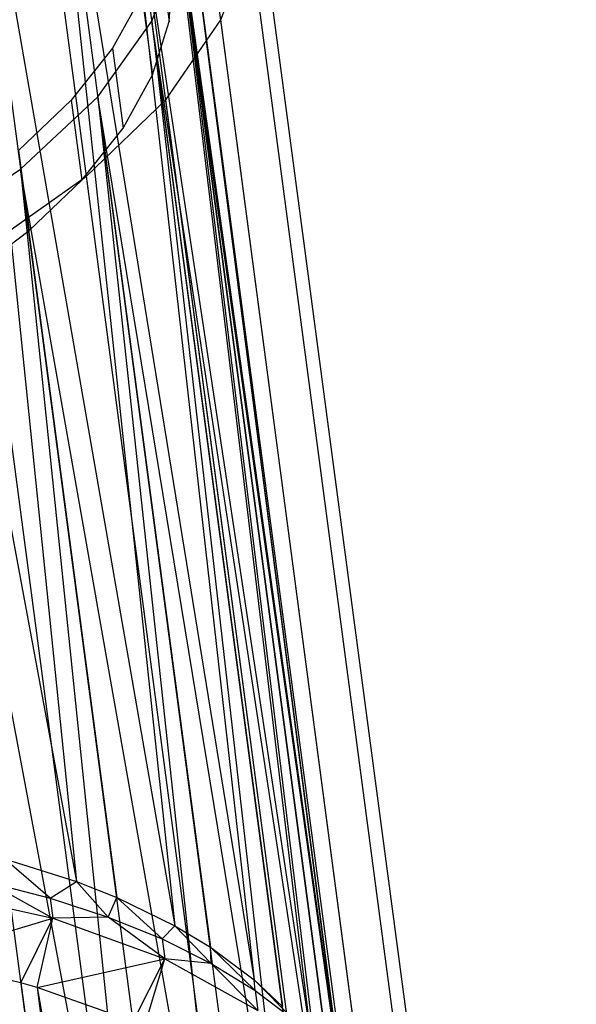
# Model space of a CAD drawing. Extents: x -23.4 to 23.6, y 0.3 to 4.
# Tile 52 of 189: x -18.464 to -17.994, y 2.686 to 3.517. Entities that reach past the tile are written whole.
import ezdxf

# ---------------------------------------------------------------- set-up
doc = ezdxf.new("R2010")
doc.units = 0
doc.header["$MEASUREMENT"] = 0
doc.layers.get('0').update_dxf_attribs({"color": 13, "linetype": 'CONTINUOUS'})

# ---------------------------------------------------------------- blocks, each defined once
blk = doc.blocks.new('FOURTY_V_PM_STL')
at = {"color": 0}
for p, q in [((-18.18994, 1.03815, -3.69176), (-18.5707, 3.91114, -2.01854)), ((-18.18994, 1.03815, -3.69176), (-18.5707, 3.91114, -2.01854)), ((-18.62012, 3.88788, -1.98984), (-18.41638, 2.78944, -2.57166)), ((-18.62012, 3.88788, -1.98984), (-18.41638, 2.78944, -2.57166)), ((-18.09199, 1.00249, -3.60826), (-18.47276, 3.87549, -1.93503)), ((-18.09199, 1.00249, -3.60826), (-18.47276, 3.87549, -1.93503)), ((-18.52523, 3.85517, -1.91209), (-18.33313, 2.752, -2.48842)), ((-18.52523, 3.85517, -1.91209), (-18.33313, 2.752, -2.48842)), ((-18.52523, 3.85517, -1.91209), (-18.38219, 2.77591, -2.54065)), ((-18.52523, 3.85517, -1.91209), (-18.38219, 2.77591, -2.54065)), ((-18.52523, 3.85517, -1.91209), (-18.41638, 2.78944, -2.57166)), ((-18.52523, 3.85517, -1.91209), (-18.41638, 2.78944, -2.57166)), ((-18.01059, 0.95748, -3.51244), (-18.39135, 3.83047, -1.83921)), ((-18.01059, 0.95748, -3.51244), (-18.39135, 3.83047, -1.83921)), ((-18.44621, 3.81319, -1.82203), (-18.26632, 2.70645, -2.39502)), ((-18.44621, 3.81319, -1.82203), (-18.26632, 2.70645, -2.39502)), ((-18.44621, 3.81319, -1.82203), (-18.30317, 2.73393, -2.45059)), ((-18.44621, 3.81319, -1.82203), (-18.30317, 2.73393, -2.45059)), ((-18.44621, 3.81319, -1.82203), (-18.33313, 2.752, -2.48842)), ((-18.44621, 3.81319, -1.82203), (-18.33313, 2.752, -2.48842)), ((-17.94806, 0.90438, -3.40704), (-18.32883, 3.77738, -1.73382)), ((-17.94806, 0.90438, -3.40704), (-18.32883, 3.77738, -1.73382)), ((-18.38546, 3.76321, -1.72238), (-18.21787, 2.65413, -2.29414)), ((-18.38546, 3.76321, -1.72238), (-18.21787, 2.65413, -2.29414)), ((-18.38546, 3.76321, -1.72238), (-18.24242, 2.68395, -2.35094)), ((-18.38546, 3.76321, -1.72238), (-18.24242, 2.68395, -2.35094)), ((-18.38546, 3.76321, -1.72238), (-18.26632, 2.70645, -2.39502)), ((-18.38546, 3.76321, -1.72238), (-18.26632, 2.70645, -2.39502)), ((-17.90621, 0.84474, -3.29512), (-18.28698, 3.71774, -1.62189)), ((-17.90621, 0.84474, -3.29512), (-18.28698, 3.71774, -1.62189)), ((-18.18917, 2.59652, -2.1887), (-18.34483, 3.70674, -1.61618)), ((-18.34483, 3.70674, -1.61618), (-18.20179, 2.62748, -2.24474)), ((-18.18917, 2.59652, -2.1887), (-18.34483, 3.70674, -1.61618)), ((-18.34483, 3.70674, -1.61618), (-18.20179, 2.62748, -2.24474)), ((-18.34483, 3.70674, -1.61618), (-18.21787, 2.65413, -2.29414)), ((-18.34483, 3.70674, -1.61618), (-18.21787, 2.65413, -2.29414)), ((-17.88624, 0.78027, -3.17987), (-18.26701, 3.65326, -1.50664)), ((-17.88624, 0.78027, -3.17987), (-18.26701, 3.65326, -1.50664)), ((-18.18917, 2.59652, -2.1887), (-18.32555, 3.64551, -1.50664)), ((-18.18251, 2.56625, -2.1352), (-18.32555, 3.64551, -1.50664)), ((-18.18917, 2.59652, -2.1887), (-18.32555, 3.64551, -1.50664)), ((-18.18251, 2.56625, -2.1352), (-18.32555, 3.64551, -1.50664)), ((-18.18106, 2.53528, -2.08171), (-18.32555, 3.64551, -1.50664)), ((-18.18106, 2.53528, -2.08171), (-18.32555, 3.64551, -1.50664)), ((-18.29436, 3.51734, -1.27947), (-18.26949, 3.58582, -1.3914)), ((-18.29436, 3.51734, -1.27947), (-18.26949, 3.58582, -1.3914)), ((-17.88872, 0.71282, -3.06463), (-18.26949, 3.58582, -1.3914)), ((-17.88872, 0.71282, -3.06463), (-18.26949, 3.58582, -1.3914)), ((-18.35273, 3.51626, -1.29091), (-18.32821, 3.58136, -1.39711)), ((-18.35273, 3.51626, -1.29091), (-18.32821, 3.58136, -1.39711)), ((-18.34707, 3.58341, -1.40492), (-18.33811, 3.51581, -1.44429)), ((-18.34707, 3.58341, -1.40492), (-18.33811, 3.51581, -1.44429)), ((-18.32821, 3.58136, -1.39711), (-18.19375, 2.47219, -1.97626)), ((-18.18106, 2.53528, -2.08171), (-18.32821, 3.58136, -1.39711)), ((-18.18106, 2.53528, -2.08171), (-18.32821, 3.58136, -1.39711)), ((-18.18517, 2.5021, -2.02567), (-18.32821, 3.58136, -1.39711)), ((-18.18517, 2.5021, -2.02567), (-18.32821, 3.58136, -1.39711)), ((-18.32821, 3.58136, -1.39711), (-18.19375, 2.47219, -1.97626)), ((-18.33811, 3.51581, -1.44429), (-18.33476, 3.56034, -1.51998)), ((-18.33811, 3.51581, -1.44429), (-18.33476, 3.56034, -1.51998)), ((-18.36118, 3.53836, -1.33079), (-18.38586, 3.49349, -1.25936)), ((-18.36118, 3.53836, -1.33079), (-18.38586, 3.49349, -1.25936)), ((-18.36118, 3.53836, -1.33079), (-18.35222, 3.47076, -1.37016)), ((-18.36118, 3.53836, -1.33079), (-18.35222, 3.47076, -1.37016)), ((-18.39836, 3.45218, -1.19126), (-18.35273, 3.51626, -1.29091)), ((-18.39836, 3.45218, -1.19126), (-18.35273, 3.51626, -1.29091)), ((-18.35273, 3.51626, -1.29091), (-18.2269, 2.40905, -1.87539)), ((-18.19375, 2.47219, -1.97626), (-18.35273, 3.51626, -1.29091)), ((-18.19375, 2.47219, -1.97626), (-18.35273, 3.51626, -1.29091)), ((-18.20969, 2.437, -1.91947), (-18.35273, 3.51626, -1.29091)), ((-18.20969, 2.437, -1.91947), (-18.35273, 3.51626, -1.29091)), ((-18.35273, 3.51626, -1.29091), (-18.2269, 2.40905, -1.87539)), ((-18.35222, 3.47076, -1.37016), (-18.33811, 3.51581, -1.44429)), ((-18.35222, 3.47076, -1.37016), (-18.33811, 3.51581, -1.44429)), ((-18.3409, 3.44979, -1.17408), (-18.29436, 3.51734, -1.27947)), ((-18.3409, 3.44979, -1.17408), (-18.29436, 3.51734, -1.27947)), ((-17.91359, 0.64434, -2.9527), (-18.29436, 3.51734, -1.27947)), ((-17.91359, 0.64434, -2.9527), (-18.29436, 3.51734, -1.27947)), ((-18.38586, 3.49349, -1.25936), (-18.42071, 3.44949, -1.19174)), ((-18.38586, 3.49349, -1.25936), (-18.42071, 3.44949, -1.19174)), ((-18.38586, 3.49349, -1.25936), (-18.3769, 3.4259, -1.29873)), ((-18.38586, 3.49349, -1.25936), (-18.3769, 3.4259, -1.29873)), ((-18.3769, 3.4259, -1.29873), (-18.35222, 3.47076, -1.37016)), ((-18.3769, 3.4259, -1.29873), (-18.35222, 3.47076, -1.37016)), ((-18.46372, 3.39106, -1.1012), (-18.39836, 3.45218, -1.19126)), ((-18.46372, 3.39106, -1.1012), (-18.39836, 3.45218, -1.19126)), ((-18.39836, 3.45218, -1.19126), (-18.27954, 2.34768, -1.78199)), ((-18.2269, 2.40905, -1.87539), (-18.39836, 3.45218, -1.19126)), ((-18.2269, 2.40905, -1.87539), (-18.39836, 3.45218, -1.19126)), ((-18.25532, 2.37292, -1.81982), (-18.39836, 3.45218, -1.19126)), ((-18.25532, 2.37292, -1.81982), (-18.39836, 3.45218, -1.19126)), ((-18.39836, 3.45218, -1.19126), (-18.27954, 2.34768, -1.78199)), ((-18.42071, 3.44949, -1.19174), (-18.4652, 3.40703, -1.12896)), ((-18.42071, 3.44949, -1.19174), (-18.4652, 3.40703, -1.12896)), ((-18.42071, 3.44949, -1.19174), (-18.41175, 3.38189, -1.23111)), ((-18.42071, 3.44949, -1.19174), (-18.41175, 3.38189, -1.23111)), ((-18.40777, 3.38512, -1.07825), (-18.3409, 3.44979, -1.17408)), ((-18.40777, 3.38512, -1.07825), (-18.3409, 3.44979, -1.17408)), ((-17.96013, 0.57679, -2.84731), (-18.3409, 3.44979, -1.17408)), ((-17.96013, 0.57679, -2.84731), (-18.3409, 3.44979, -1.17408)), ((-18.41175, 3.38189, -1.23111), (-18.3769, 3.4259, -1.29873)), ((-18.41175, 3.38189, -1.23111), (-18.3769, 3.4259, -1.29873)), ((-18.4652, 3.40703, -1.12896), (-18.45624, 3.33943, -1.16833)), ((-18.4652, 3.40703, -1.12896), (-18.45624, 3.33943, -1.16833)), ((-18.54682, 3.33477, -1.02345), (-18.46372, 3.39106, -1.1012)), ((-18.54682, 3.33477, -1.02345), (-18.46372, 3.39106, -1.1012)), ((-18.46372, 3.39106, -1.1012), (-18.35016, 2.28984, -1.69875)), ((-18.27954, 2.34768, -1.78199), (-18.46372, 3.39106, -1.1012)), ((-18.27954, 2.34768, -1.78199), (-18.46372, 3.39106, -1.1012)), ((-18.32068, 2.3118, -1.72976), (-18.46372, 3.39106, -1.1012)), ((-18.32068, 2.3118, -1.72976), (-18.46372, 3.39106, -1.1012)), ((-18.46372, 3.39106, -1.1012), (-18.35016, 2.28984, -1.69875)), ((-18.49305, 3.32518, -0.99475), (-18.40777, 3.38512, -1.07825)), ((-18.49305, 3.32518, -0.99475), (-18.40777, 3.38512, -1.07825)), ((-18.45624, 3.33943, -1.16833), (-18.41175, 3.38189, -1.23111)), ((-18.45624, 3.33943, -1.16833), (-18.41175, 3.38189, -1.23111)), ((-18.027, 0.51212, -2.75148), (-18.40777, 3.38512, -1.07825)), ((-18.027, 0.51212, -2.75148), (-18.40777, 3.38512, -1.07825)), ((-18.50969, 3.29917, -1.11136), (-18.45624, 3.33943, -1.16833)), ((-18.50969, 3.29917, -1.11136), (-18.45624, 3.33943, -1.16833)), ((-18.35016, 2.28984, -1.69875), (-18.54682, 3.33477, -1.02345)), ((-18.35016, 2.28984, -1.69875), (-18.54682, 3.33477, -1.02345)), ((-18.40378, 2.25551, -1.65201), (-18.54682, 3.33477, -1.02345)), ((-18.40378, 2.25551, -1.65201), (-18.54682, 3.33477, -1.02345)), ((-18.11228, 0.45219, -2.66798), (-18.49305, 3.32518, -0.99475)), ((-18.11228, 0.45219, -2.66798), (-18.49305, 3.32518, -0.99475)), ((-18.47708, 2.80862, -2.6184), (-18.41638, 2.78944, -2.57166)), ((-18.43853, 2.77529, -2.65477), (-18.47708, 2.80862, -2.6184)), ((-18.43853, 2.77529, -2.65477), (-18.47708, 2.80862, -2.6184)), ((-18.47708, 2.80862, -2.6184), (-18.41638, 2.78944, -2.57166)), ((-18.49094, 2.78878, -2.68986), (-18.43853, 2.77529, -2.65477)), ((-18.49094, 2.78878, -2.68986), (-18.43853, 2.77529, -2.65477)), ((-18.49094, 2.78878, -2.68986), (-18.43629, 2.75839, -2.66461)), ((-18.49094, 2.78878, -2.68986), (-18.43629, 2.75839, -2.66461)), ((-18.43853, 2.77529, -2.65477), (-18.41638, 2.78944, -2.57166)), ((-18.43853, 2.77529, -2.65477), (-18.41638, 2.78944, -2.57166)), ((-18.41638, 2.78944, -2.57166), (-18.38219, 2.77591, -2.54065)), ((-18.38944, 2.75929, -2.61612), (-18.41638, 2.78944, -2.57166)), ((-18.38944, 2.75929, -2.61612), (-18.41638, 2.78944, -2.57166)), ((-18.41638, 2.78944, -2.57166), (-18.38219, 2.77591, -2.54065)), ((-18.54405, 2.78276, -2.73098), (-18.43629, 2.75839, -2.66461)), ((-18.54405, 2.78276, -2.73098), (-18.43629, 2.75839, -2.66461)), ((-18.43853, 2.77529, -2.65477), (-18.38944, 2.75929, -2.61612)), ((-18.43853, 2.77529, -2.65477), (-18.38944, 2.75929, -2.61612)), ((-18.43853, 2.77529, -2.65477), (-18.43629, 2.75839, -2.66461)), ((-18.43853, 2.77529, -2.65477), (-18.43629, 2.75839, -2.66461)), ((-18.38944, 2.75929, -2.61612), (-18.38219, 2.77591, -2.54065)), ((-18.38944, 2.75929, -2.61612), (-18.38219, 2.77591, -2.54065)), ((-18.38219, 2.77591, -2.54065), (-18.33313, 2.752, -2.48842)), ((-18.34402, 2.74089, -2.57419), (-18.38219, 2.77591, -2.54065)), ((-18.34402, 2.74089, -2.57419), (-18.38219, 2.77591, -2.54065)), ((-18.38219, 2.77591, -2.54065), (-18.33313, 2.752, -2.48842)), ((-18.55283, 2.72336, -2.73334), (-18.43629, 2.75839, -2.66461)), ((-18.55283, 2.72336, -2.73334), (-18.43629, 2.75839, -2.66461)), ((-18.4632, 2.70384, -2.67942), (-18.43629, 2.75839, -2.66461)), ((-18.4632, 2.70384, -2.67942), (-18.43629, 2.75839, -2.66461)), ((-18.44955, 2.7, -2.66973), (-18.43629, 2.75839, -2.66461)), ((-18.44955, 2.7, -2.66973), (-18.43629, 2.75839, -2.66461)), ((-18.38944, 2.75929, -2.61612), (-18.43629, 2.75839, -2.66461)), ((-18.38944, 2.75929, -2.61612), (-18.43629, 2.75839, -2.66461)), ((-18.43629, 2.75839, -2.66461), (-18.34178, 2.72399, -2.58403)), ((-18.43629, 2.75839, -2.66461), (-18.34178, 2.72399, -2.58403)), ((-18.38944, 2.75929, -2.61612), (-18.34402, 2.74089, -2.57419)), ((-18.34178, 2.72399, -2.58403), (-18.38944, 2.75929, -2.61612)), ((-18.38944, 2.75929, -2.61612), (-18.34402, 2.74089, -2.57419)), ((-18.34178, 2.72399, -2.58403), (-18.38944, 2.75929, -2.61612)), ((-18.34402, 2.74089, -2.57419), (-18.33313, 2.752, -2.48842)), ((-18.34402, 2.74089, -2.57419), (-18.33313, 2.752, -2.48842)), ((-18.33313, 2.752, -2.48842), (-18.30317, 2.73393, -2.45059)), ((-18.30259, 2.72023, -2.52928), (-18.33313, 2.752, -2.48842)), ((-18.30259, 2.72023, -2.52928), (-18.33313, 2.752, -2.48842)), ((-18.33313, 2.752, -2.48842), (-18.30317, 2.73393, -2.45059)), ((-18.34402, 2.74089, -2.57419), (-18.30259, 2.72023, -2.52928)), ((-18.34402, 2.74089, -2.57419), (-18.30259, 2.72023, -2.52928)), ((-18.34402, 2.74089, -2.57419), (-18.34178, 2.72399, -2.58403)), ((-18.34402, 2.74089, -2.57419), (-18.34178, 2.72399, -2.58403)), ((-18.30317, 2.73393, -2.45059), (-18.26632, 2.70645, -2.39502)), ((-18.30259, 2.72023, -2.52928), (-18.30317, 2.73393, -2.45059)), ((-18.30259, 2.72023, -2.52928), (-18.30317, 2.73393, -2.45059)), ((-18.26546, 2.69745, -2.48172), (-18.30317, 2.73393, -2.45059)), ((-18.26546, 2.69745, -2.48172), (-18.30317, 2.73393, -2.45059)), ((-18.30317, 2.73393, -2.45059), (-18.26632, 2.70645, -2.39502)), ((-18.4632, 2.70384, -2.67942), (-18.55283, 2.72336, -2.73334)), ((-18.4632, 2.70384, -2.67942), (-18.55283, 2.72336, -2.73334)), ((-18.44955, 2.7, -2.66973), (-18.34178, 2.72399, -2.58403)), ((-18.44955, 2.7, -2.66973), (-18.34178, 2.72399, -2.58403)), ((-18.3683, 2.67113, -2.60168), (-18.34178, 2.72399, -2.58403)), ((-18.3683, 2.67113, -2.60168), (-18.34178, 2.72399, -2.58403)), ((-18.35895, 2.66702, -2.59249), (-18.34178, 2.72399, -2.58403)), ((-18.35895, 2.66702, -2.59249), (-18.34178, 2.72399, -2.58403)), ((-18.30259, 2.72023, -2.52928), (-18.34178, 2.72399, -2.58403)), ((-18.34178, 2.72399, -2.58403), (-18.26322, 2.68055, -2.49156)), ((-18.30259, 2.72023, -2.52928), (-18.34178, 2.72399, -2.58403)), ((-18.34178, 2.72399, -2.58403), (-18.26322, 2.68055, -2.49156)), ((-18.30259, 2.72023, -2.52928), (-18.26546, 2.69745, -2.48172)), ((-18.30259, 2.72023, -2.52928), (-18.26546, 2.69745, -2.48172)), ((-18.30259, 2.72023, -2.52928), (-18.26322, 2.68055, -2.49156)), ((-18.30259, 2.72023, -2.52928), (-18.26322, 2.68055, -2.49156)), ((-18.44955, 2.7, -2.66973), (-18.4632, 2.70384, -2.67942)), ((-18.4632, 2.70384, -2.67942), (-18.23935, 1.01488, -3.66307)), ((-18.4632, 2.70384, -2.67942), (-18.23935, 1.01488, -3.66307)), ((-18.44955, 2.7, -2.66973), (-18.4632, 2.70384, -2.67942)), ((-18.26632, 2.70645, -2.39502), (-18.24242, 2.68395, -2.35094)), ((-18.26546, 2.69745, -2.48172), (-18.26632, 2.70645, -2.39502)), ((-18.26546, 2.69745, -2.48172), (-18.26632, 2.70645, -2.39502)), ((-18.23289, 2.67272, -2.43184), (-18.26632, 2.70645, -2.39502)), ((-18.23289, 2.67272, -2.43184), (-18.26632, 2.70645, -2.39502)), ((-18.26632, 2.70645, -2.39502), (-18.24242, 2.68395, -2.35094)), ((-18.3683, 2.67113, -2.60168), (-18.44955, 2.7, -2.66973)), ((-18.44955, 2.7, -2.66973), (-18.14446, 0.98218, -3.58532)), ((-18.44955, 2.7, -2.66973), (-18.14446, 0.98218, -3.58532)), ((-18.44955, 2.7, -2.66973), (-18.23935, 1.01488, -3.66307)), ((-18.44955, 2.7, -2.66973), (-18.23935, 1.01488, -3.66307)), ((-18.3683, 2.67113, -2.60168), (-18.44955, 2.7, -2.66973)), ((-18.26546, 2.69745, -2.48172), (-18.23289, 2.67272, -2.43184)), ((-18.26546, 2.69745, -2.48172), (-18.23289, 2.67272, -2.43184)), ((-18.26546, 2.69745, -2.48172), (-18.26322, 2.68055, -2.49156)), ((-18.26546, 2.69745, -2.48172), (-18.26322, 2.68055, -2.49156))]:
    blk.add_line(p, q, dxfattribs=at)

msp = doc.modelspace()

# ---------------------------------------------------------------- block references
at = {"color": 0}
msp.add_blockref('FOURTY_V_PM_STL', (0, 0), dxfattribs=at)

doc.saveas('drawing.dxf')
